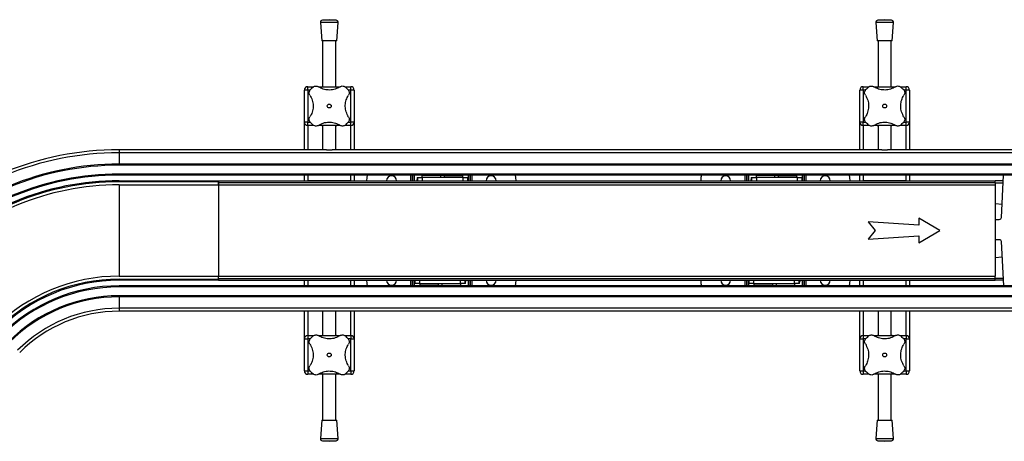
# Model space of a CAD drawing. Header units: millimetres. Extents: x 0 to 420, y 0 to 297.
# Tile 5 of 30: x 162 to 206, y 138 to 157. Entities that reach past the tile are written whole.
import ezdxf

# ---------------------------------------------------------------- set-up
doc = ezdxf.new("R2010")
doc.units = ezdxf.units.MM

msp = doc.modelspace()

# ---------------------------------------------------------------- linework, layer by layer
at = {"color": 7, "linetype": 'Continuous', "lineweight": 25}
for p, q in [((175.58943, 157.09578), (175.65193, 156.27659)), ((176.38943, 157.09578), (175.58943, 157.09578)), ((175.98943, 157.22659), (175.68153, 157.2031)), ((176.29733, 157.2031), (175.68153, 157.2031)), ((176.29733, 157.2031), (175.98943, 157.22659)), ((176.32693, 156.27659), (176.38943, 157.09578)), ((200.68943, 157.09578), (200.75193, 156.27659)), ((201.48943, 157.09578), (200.68943, 157.09578)), ((201.08943, 157.22659), (200.78153, 157.2031)), ((201.39733, 157.2031), (200.78153, 157.2031)), ((201.39733, 157.2031), (201.08943, 157.22659)), ((201.42693, 156.27659), (201.48943, 157.09578)), ((176.32693, 156.27659), (175.65193, 156.27659)), ((175.68943, 156.27659), (175.68943, 154.19864)), ((176.28943, 154.19864), (176.28943, 156.27659)), ((201.42693, 156.27659), (200.75193, 156.27659)), ((200.78943, 156.27659), (200.78943, 154.19864)), ((201.38943, 154.19864), (201.38943, 156.27659)), ((175.01443, 154.04864), (174.86443, 154.04864)), ((174.86443, 152.59864), (174.86443, 154.04864)), ((175.01443, 154.04864), (175.01443, 154.19864)), ((175.01443, 154.19864), (175.28934, 154.19864)), ((175.01443, 154.04864), (175.01443, 152.59864)), ((175.12946, 154.04864), (175.01443, 154.04864)), ((175.50551, 154.19864), (176.47307, 154.19864)), ((176.69206, 154.19864), (176.96443, 154.19864)), ((176.96443, 154.04864), (176.84931, 154.04864)), ((176.96443, 154.04864), (176.96443, 154.19864)), ((176.96443, 152.59864), (176.96443, 154.04864)), ((177.11443, 154.04864), (176.96443, 154.04864)), ((177.11443, 154.04864), (177.11443, 152.59864)), ((200.11443, 154.04864), (199.96443, 154.04864)), ((199.96443, 152.59864), (199.96443, 154.04864)), ((200.11443, 154.04864), (200.11443, 154.19864)), ((200.11443, 154.19864), (200.38934, 154.19864)), ((200.11443, 154.04864), (200.11443, 152.59864)), ((200.22946, 154.04864), (200.11443, 154.04864)), ((200.60551, 154.19864), (201.57307, 154.19864)), ((201.79206, 154.19864), (202.06443, 154.19864)), ((202.06443, 154.04864), (201.94931, 154.04864)), ((202.06443, 154.04864), (202.06443, 154.19864)), ((202.06443, 152.59864), (202.06443, 154.04864)), ((202.21443, 154.04864), (202.06443, 154.04864)), ((202.21443, 154.04864), (202.21443, 152.59864)), ((175.01443, 152.59864), (174.86443, 152.59864)), ((174.86443, 151.34864), (174.86443, 152.59864)), ((175.01443, 152.44864), (175.01443, 152.59864)), ((175.01443, 152.59864), (175.12956, 152.59864)), ((175.2868, 152.44864), (175.01443, 152.44864)), ((175.01443, 152.44864), (175.01443, 151.34864)), ((176.47335, 152.44864), (175.5058, 152.44864)), ((175.68943, 152.44864), (175.68943, 151.34864)), ((176.28943, 151.34864), (176.28943, 152.44864)), ((176.96443, 152.44864), (176.68952, 152.44864)), ((176.8494, 152.59864), (176.96443, 152.59864)), ((177.11443, 152.59864), (176.96443, 152.59864)), ((176.96443, 152.44864), (176.96443, 152.59864)), ((176.96443, 151.34864), (176.96443, 152.44864)), ((177.11443, 152.59864), (177.11443, 151.34864)), ((200.11443, 152.59864), (199.96443, 152.59864)), ((199.96443, 151.34864), (199.96443, 152.59864)), ((200.11443, 152.44864), (200.11443, 152.59864)), ((200.11443, 152.59864), (200.22956, 152.59864)), ((200.3868, 152.44864), (200.11443, 152.44864)), ((200.11443, 152.44864), (200.11443, 151.34864)), ((201.57335, 152.44864), (200.6058, 152.44864)), ((200.78943, 152.44864), (200.78943, 151.34864)), ((201.38943, 151.34864), (201.38943, 152.44864)), ((202.06443, 152.44864), (201.78952, 152.44864)), ((201.9494, 152.59864), (202.06443, 152.59864)), ((202.21443, 152.59864), (202.06443, 152.59864)), ((202.06443, 152.44864), (202.06443, 152.59864)), ((202.06443, 151.34864), (202.06443, 152.44864)), ((202.21443, 152.59864), (202.21443, 151.34864)), ((166.48943, 151.34864), (166.48943, 151.21171)), ((175.86407, 151.34864), (166.48943, 151.34864)), ((175.86407, 151.34864), (176.1148, 151.34864)), ((200.96407, 151.34864), (176.1148, 151.34864)), ((200.96407, 151.34864), (201.2148, 151.34864)), ((222.33943, 151.34864), (201.2148, 151.34864)), ((222.33943, 151.21171), (166.48943, 151.21171)), ((166.48943, 151.21171), (166.48943, 150.69864)), ((166.48943, 150.69864), (166.48943, 150.64864)), ((222.33943, 150.69864), (166.48943, 150.69864)), ((222.33943, 150.64864), (166.48943, 150.64864)), ((222.33943, 150.24864), (166.48943, 150.24864)), ((166.48943, 150.19864), (166.48943, 150.24864)), ((222.33943, 150.19864), (166.48943, 150.19864)), ((174.86443, 149.94864), (174.86443, 150.19864)), ((175.01443, 150.19864), (175.01443, 149.94864)), ((176.96443, 149.94864), (176.96443, 150.19864)), ((177.11443, 150.19864), (177.11443, 149.94864)), ((179.67915, 149.94864), (179.67915, 150.19864)), ((179.73915, 150.19864), (179.73915, 149.94864)), ((179.76915, 149.94864), (179.76915, 150.19864)), ((179.82915, 150.19864), (179.82915, 149.94864)), ((179.95945, 149.94864), (179.95984, 150.01077)), ((179.96022, 149.94864), (179.95984, 150.01077)), ((179.96115, 150.09864), (179.96115, 149.94864)), ((179.96115, 150.09864), (179.99266, 150.09864)), ((179.99266, 149.94864), (179.99266, 150.09864)), ((179.99266, 150.09864), (180.19389, 150.09864)), ((180.17549, 150.17864), (180.17549, 150.09864)), ((181.02549, 150.17864), (180.17549, 150.17864)), ((180.19389, 150.09864), (180.19389, 149.94864)), ((182.04385, 150.09864), (180.19389, 150.09864)), ((180.27549, 150.19864), (180.27549, 150.17864)), ((180.92549, 150.17864), (180.92549, 150.19864)), ((181.02549, 150.09864), (181.02549, 150.17864)), ((181.17288, 150.17864), (181.02549, 150.17864)), ((181.17547, 150.17864), (181.17547, 150.09864)), ((181.17547, 150.17864), (182.02547, 150.17864)), ((181.27547, 150.19864), (181.27547, 150.17864)), ((181.92547, 150.17864), (181.92547, 150.19864)), ((182.02547, 150.09864), (182.02547, 150.17864)), ((182.04385, 149.94864), (182.04385, 150.09864)), ((182.04385, 150.09864), (182.24262, 150.09864)), ((182.24262, 150.09864), (182.24262, 149.94864)), ((182.27915, 149.94864), (182.27915, 150.19864)), ((182.33915, 150.19864), (182.33915, 149.94864)), ((182.36915, 149.94864), (182.36915, 150.19864)), ((182.42915, 150.19864), (182.42915, 149.94864)), ((194.77915, 149.94864), (194.77915, 150.19864)), ((194.83915, 150.19864), (194.83915, 149.94864)), ((194.86915, 149.94864), (194.86915, 150.19864)), ((194.92915, 150.19864), (194.92915, 149.94864)), ((195.05945, 149.94864), (195.05984, 150.01077)), ((195.06022, 149.94864), (195.05984, 150.01077)), ((195.06115, 150.09864), (195.06115, 149.94864)), ((195.06115, 150.09864), (195.09266, 150.09864)), ((195.09266, 149.94864), (195.09266, 150.09864)), ((195.09266, 150.09864), (195.29389, 150.09864)), ((195.27549, 150.17864), (195.27549, 150.09864)), ((196.12549, 150.17864), (195.27549, 150.17864)), ((195.29389, 150.09864), (195.29389, 149.94864)), ((197.14385, 150.09864), (195.29389, 150.09864)), ((195.37549, 150.19864), (195.37549, 150.17864)), ((196.02549, 150.17864), (196.02549, 150.19864)), ((196.12549, 150.09864), (196.12549, 150.17864)), ((196.27547, 150.17864), (196.12549, 150.17864)), ((196.27547, 150.17864), (196.27547, 150.09864)), ((196.27547, 150.17864), (197.12547, 150.17864)), ((196.37547, 150.19864), (196.37547, 150.17864)), ((197.02547, 150.17864), (197.02547, 150.19864)), ((197.12547, 150.09864), (197.12547, 150.17864)), ((197.14385, 149.94864), (197.14385, 150.09864)), ((197.14385, 150.09864), (197.34262, 150.09864)), ((197.34262, 150.09864), (197.34262, 149.94864)), ((197.37915, 149.94864), (197.37915, 150.19864)), ((197.43915, 150.19864), (197.43915, 149.94864)), ((197.46915, 149.94864), (197.46915, 150.19864)), ((197.52915, 150.19864), (197.52915, 149.94864)), ((199.96443, 149.94864), (199.96443, 150.19864)), ((200.11443, 150.19864), (200.11443, 149.94864)), ((202.06443, 149.94864), (202.06443, 150.19864)), ((202.21443, 150.19864), (202.21443, 149.94864)), ((206.36235, 148.28884), (206.46375, 150.19864)), ((166.48943, 149.94864), (166.48943, 149.89864)), ((166.48943, 149.94864), (170.98943, 149.94864)), ((170.98943, 149.89864), (166.48943, 149.89864)), ((166.48943, 149.76114), (166.48943, 145.63614)), ((166.48943, 149.76114), (170.98943, 149.76114)), ((170.98943, 149.94864), (206.08943, 149.94864)), ((170.98943, 149.94864), (170.98943, 149.89864)), ((170.98943, 149.76114), (170.98943, 149.89864)), ((170.98943, 149.87364), (206.08943, 149.87364)), ((170.98943, 149.87364), (170.98943, 149.76114)), ((170.98943, 149.76114), (170.98943, 145.63614)), ((170.98943, 149.76114), (206.08943, 149.76114)), ((176.96443, 149.94864), (175.01443, 149.94864)), ((202.06443, 149.94864), (200.11443, 149.94864)), ((206.08943, 149.87364), (206.08943, 149.94864)), ((206.45048, 149.94864), (206.08943, 149.94864)), ((206.08943, 149.87364), (206.08943, 149.76114)), ((206.08943, 149.84864), (206.44517, 149.84864)), ((206.08943, 149.76114), (206.08943, 145.63614)), ((206.08943, 148.91425), (206.39414, 148.88759)), ((203.58943, 147.69864), (202.63762, 148.26003)), ((202.63762, 148.26003), (202.63762, 147.93787)), ((206.08943, 148.19864), (206.26723, 148.19864)), ((202.63762, 147.93787), (200.35061, 148.08787)), ((200.35061, 148.08787), (200.66484, 147.69864)), ((200.66484, 147.69864), (200.35061, 147.30941)), ((200.35061, 147.30941), (202.63762, 147.45941)), ((202.63762, 147.13724), (203.58943, 147.69864)), ((202.63762, 147.45941), (202.63762, 147.13724)), ((206.26723, 147.28424), (206.08943, 147.28424)), ((206.4683, 145.19864), (206.36235, 147.19404)), ((206.08943, 146.48302), (206.39866, 146.51007)), ((166.48943, 145.63614), (170.98943, 145.63614)), ((170.98943, 145.52364), (170.98943, 145.63614)), ((170.98943, 145.49864), (170.98943, 145.63614)), ((170.98943, 145.63614), (206.08943, 145.63614)), ((170.98943, 145.52364), (206.08943, 145.52364)), ((206.08943, 145.52364), (206.08943, 145.63614)), ((206.08943, 145.54864), (206.44971, 145.54864)), ((206.08943, 145.44864), (206.08943, 145.52364)), ((166.48943, 145.49864), (170.98943, 145.49864)), ((166.48943, 145.49864), (166.48943, 145.44864)), ((170.98943, 145.44864), (166.48943, 145.44864)), ((222.33943, 145.19864), (166.48943, 145.19864)), ((166.48943, 145.14864), (166.48943, 145.19864)), ((222.33943, 145.14864), (166.48943, 145.14864)), ((170.98943, 145.49864), (170.98943, 145.44864)), ((170.98943, 145.44864), (206.08943, 145.44864)), ((174.86443, 145.19864), (174.86443, 145.44864)), ((175.01443, 145.44864), (175.01443, 145.19864)), ((175.01443, 145.44864), (176.96443, 145.44864)), ((176.96443, 145.19864), (176.96443, 145.44864)), ((177.11443, 145.44864), (177.11443, 145.19864)), ((179.67915, 145.19864), (179.67915, 145.44864)), ((179.73915, 145.44864), (179.73915, 145.19864)), ((179.76915, 145.19864), (179.76915, 145.44864)), ((179.82915, 145.44864), (179.82915, 145.19864)), ((179.86569, 145.29864), (179.86569, 145.44864)), ((180.06445, 145.29864), (179.86569, 145.29864)), ((180.06445, 145.44864), (180.06445, 145.29864)), ((180.06445, 145.29864), (181.91441, 145.29864)), ((180.08283, 145.29864), (180.08283, 145.21864)), ((180.93283, 145.21864), (180.08283, 145.21864)), ((180.18283, 145.21864), (180.18283, 145.19864)), ((180.83283, 145.19864), (180.83283, 145.21864)), ((180.93283, 145.21864), (180.93283, 145.29864)), ((180.93542, 145.21864), (181.08281, 145.21864)), ((181.08281, 145.29864), (181.08281, 145.21864)), ((181.08281, 145.21864), (181.93281, 145.21864)), ((181.18281, 145.21864), (181.18281, 145.19864)), ((181.83281, 145.19864), (181.83281, 145.21864)), ((181.91441, 145.29864), (181.91441, 145.44864)), ((182.11564, 145.29864), (181.91441, 145.29864)), ((181.93281, 145.21864), (181.93281, 145.29864)), ((182.11564, 145.44864), (182.11564, 145.29864)), ((182.14716, 145.29864), (182.11564, 145.29864)), ((182.14716, 145.29864), (182.14716, 145.44864)), ((182.14808, 145.44864), (182.14847, 145.3865)), ((182.14885, 145.44864), (182.14847, 145.3865)), ((182.27915, 145.19864), (182.27915, 145.44864)), ((182.33915, 145.44864), (182.33915, 145.19864)), ((182.36915, 145.19864), (182.36915, 145.44864)), ((182.42915, 145.44864), (182.42915, 145.19864)), ((194.77915, 145.19864), (194.77915, 145.44864)), ((194.83915, 145.44864), (194.83915, 145.19864)), ((194.86915, 145.19864), (194.86915, 145.44864)), ((194.92915, 145.44864), (194.92915, 145.19864)), ((194.96569, 145.29864), (194.96569, 145.44864)), ((195.16445, 145.29864), (194.96569, 145.29864)), ((195.16445, 145.44864), (195.16445, 145.29864)), ((195.16445, 145.29864), (197.01441, 145.29864)), ((195.18283, 145.29864), (195.18283, 145.21864)), ((196.03283, 145.21864), (195.18283, 145.21864)), ((195.28283, 145.21864), (195.28283, 145.19864)), ((195.93283, 145.19864), (195.93283, 145.21864)), ((196.03283, 145.21864), (196.03283, 145.29864)), ((196.03542, 145.21864), (196.18281, 145.21864)), ((196.18281, 145.29864), (196.18281, 145.21864)), ((196.18281, 145.21864), (197.03281, 145.21864)), ((196.28281, 145.21864), (196.28281, 145.19864)), ((196.93281, 145.19864), (196.93281, 145.21864)), ((197.01441, 145.29864), (197.01441, 145.44864)), ((197.21564, 145.29864), (197.01441, 145.29864)), ((197.03281, 145.21864), (197.03281, 145.29864)), ((197.21564, 145.44864), (197.21564, 145.29864)), ((197.24716, 145.29864), (197.21564, 145.29864)), ((197.24716, 145.29864), (197.24716, 145.44864)), ((197.24808, 145.44864), (197.24847, 145.3865)), ((197.24885, 145.44864), (197.24847, 145.3865)), ((197.37915, 145.19864), (197.37915, 145.44864)), ((197.43915, 145.44864), (197.43915, 145.19864)), ((197.46915, 145.19864), (197.46915, 145.44864)), ((197.52915, 145.44864), (197.52915, 145.19864)), ((199.96443, 145.19864), (199.96443, 145.44864)), ((200.11443, 145.44864), (200.11443, 145.19864)), ((200.11443, 145.44864), (202.06443, 145.44864)), ((202.06443, 145.19864), (202.06443, 145.44864)), ((202.21443, 145.44864), (202.21443, 145.19864)), ((206.45502, 145.44864), (206.08943, 145.44864)), ((222.33943, 144.74864), (166.48943, 144.74864)), ((166.48943, 144.74864), (166.48943, 144.69864)), ((222.33943, 144.69864), (166.48943, 144.69864)), ((166.48943, 144.69864), (166.48943, 144.18556)), ((222.33943, 144.18556), (166.48943, 144.18556)), ((166.48943, 144.18556), (166.48943, 144.04864)), ((175.86407, 144.04864), (166.48943, 144.04864)), ((174.86443, 142.79864), (174.86443, 144.04864)), ((175.01443, 144.04864), (175.01443, 142.94864)), ((175.68943, 144.04864), (175.68943, 142.94864)), ((176.1148, 144.04864), (175.86407, 144.04864)), ((200.96407, 144.04864), (176.1148, 144.04864)), ((176.28943, 142.94864), (176.28943, 144.04864)), ((176.96443, 142.94864), (176.96443, 144.04864)), ((177.11443, 144.04864), (177.11443, 142.79864)), ((199.96443, 142.79864), (199.96443, 144.04864)), ((200.11443, 144.04864), (200.11443, 142.94864)), ((200.78943, 144.04864), (200.78943, 142.94864)), ((201.2148, 144.04864), (200.96407, 144.04864)), ((222.33943, 144.04864), (201.2148, 144.04864)), ((201.38943, 142.94864), (201.38943, 144.04864)), ((202.06443, 142.94864), (202.06443, 144.04864)), ((202.21443, 144.04864), (202.21443, 142.79864)), ((175.01443, 142.94864), (175.28934, 142.94864)), ((175.01443, 142.94864), (175.01443, 142.79864)), ((175.50551, 142.94864), (176.47307, 142.94864)), ((176.69206, 142.94864), (176.96443, 142.94864)), ((176.96443, 142.94864), (176.96443, 142.79864)), ((200.11443, 142.94864), (200.38934, 142.94864)), ((200.11443, 142.94864), (200.11443, 142.79864)), ((200.60551, 142.94864), (201.57307, 142.94864)), ((201.79206, 142.94864), (202.06443, 142.94864)), ((202.06443, 142.94864), (202.06443, 142.79864)), ((174.86443, 142.79864), (175.01443, 142.79864)), ((174.86443, 141.34864), (174.86443, 142.79864)), ((175.01443, 142.79864), (175.01443, 141.34864)), ((175.12946, 142.79864), (175.01443, 142.79864)), ((176.96443, 142.79864), (176.84931, 142.79864)), ((176.96443, 142.79864), (177.11443, 142.79864)), ((176.96443, 141.34864), (176.96443, 142.79864)), ((177.11443, 142.79864), (177.11443, 141.34864)), ((199.96443, 142.79864), (200.11443, 142.79864)), ((199.96443, 141.34864), (199.96443, 142.79864)), ((200.11443, 142.79864), (200.11443, 141.34864)), ((200.22946, 142.79864), (200.11443, 142.79864)), ((202.06443, 142.79864), (201.94931, 142.79864)), ((202.06443, 142.79864), (202.21443, 142.79864)), ((202.06443, 141.34864), (202.06443, 142.79864)), ((202.21443, 142.79864), (202.21443, 141.34864)), ((174.86443, 141.34864), (175.01443, 141.34864)), ((175.01443, 141.34864), (175.01443, 141.19864)), ((175.01443, 141.34864), (175.12956, 141.34864)), ((175.2868, 141.19864), (175.01443, 141.19864)), ((176.47335, 141.19864), (175.5058, 141.19864)), ((175.68943, 141.19864), (175.68943, 139.12068)), ((176.28943, 139.12068), (176.28943, 141.19864)), ((176.96443, 141.19864), (176.68952, 141.19864)), ((176.8494, 141.34864), (176.96443, 141.34864)), ((176.96443, 141.34864), (177.11443, 141.34864)), ((176.96443, 141.34864), (176.96443, 141.19864)), ((199.96443, 141.34864), (200.11443, 141.34864)), ((200.11443, 141.34864), (200.11443, 141.19864)), ((200.11443, 141.34864), (200.22956, 141.34864)), ((200.3868, 141.19864), (200.11443, 141.19864)), ((201.57335, 141.19864), (200.6058, 141.19864)), ((200.78943, 141.19864), (200.78943, 139.12068)), ((201.38943, 139.12068), (201.38943, 141.19864)), ((202.06443, 141.19864), (201.78952, 141.19864)), ((201.9494, 141.34864), (202.06443, 141.34864)), ((202.06443, 141.34864), (202.21443, 141.34864)), ((202.06443, 141.34864), (202.06443, 141.19864)), ((175.65193, 139.12068), (175.58943, 138.30149)), ((175.65193, 139.12068), (176.32693, 139.12068)), ((176.38943, 138.30149), (176.32693, 139.12068)), ((200.75193, 139.12068), (200.68943, 138.30149)), ((200.75193, 139.12068), (201.42693, 139.12068)), ((201.48943, 138.30149), (201.42693, 139.12068)), ((175.58943, 138.30149), (176.38943, 138.30149)), ((175.68153, 138.19417), (175.98943, 138.17068)), ((175.68153, 138.19417), (176.29733, 138.19417)), ((175.98943, 138.17068), (176.29733, 138.19417)), ((200.68943, 138.30149), (201.48943, 138.30149)), ((200.78153, 138.19417), (201.08943, 138.17068)), ((200.78153, 138.19417), (201.39733, 138.19417)), ((201.08943, 138.17068), (201.39733, 138.19417))]:
    msp.add_line(p, q, dxfattribs=at)
at = {"color": 7, "linetype": 'Continuous', "lineweight": 25, "flags": 128}
for points in [[(177.70728, 150.19864), (177.68878, 150.09548), (177.67915, 149.94864)], [(184.42915, 149.94864), (184.41953, 150.09548), (184.40102, 150.19864)], [(192.80728, 150.19864), (192.78878, 150.09548), (192.77915, 149.94864)], [(199.52915, 149.94864), (199.51953, 150.09548), (199.50102, 150.19864)], [(177.67915, 145.44864), (177.68878, 145.30179), (177.70728, 145.19864)], [(184.40102, 145.19864), (184.41953, 145.30179), (184.42915, 145.44864)], [(192.77915, 145.44864), (192.78878, 145.30179), (192.80728, 145.19864)], [(199.50102, 145.19864), (199.51953, 145.30179), (199.52915, 145.44864)]]:
    msp.add_lwpolyline(points, dxfattribs=at)
at = {"color": 7, "linetype": 'Continuous', "lineweight": 25}
for centre in [(175.98943, 153.32364), (201.08943, 153.32364), (175.98943, 142.07364), (201.08943, 142.07364)]:
    msp.add_circle(centre, 0.08764, dxfattribs=at)
for centre, radius, start, end in [((175.68914, 157.10339), 0.1, 94.362914, 184.362914), ((176.28972, 157.10339), 0.1, 355.637086, 85.637086), ((200.78914, 157.10339), 0.1, 94.362914, 184.362914), ((201.38972, 157.10339), 0.1, 355.637086, 85.637086), ((175.01443, 154.04864), 0.15, 90, 180), ((175.98943, 153.32364), 1.125, 130.225072, 139.774928), ((175.98943, 153.32364), 1.125, 40.225072, 49.774928), ((176.96443, 154.04864), 0.15, 0, 90), ((200.11443, 154.04864), 0.15, 90, 180), ((201.08943, 153.32364), 1.125, 130.225072, 139.774928), ((201.08943, 153.32364), 1.125, 40.225072, 49.774928), ((202.06443, 154.04864), 0.15, 0, 90), ((175.01443, 152.59864), 0.15, 180, 270), ((175.98943, 153.32364), 1.125, 220.225072, 229.774928), ((175.98943, 153.32364), 1.125, 310.225072, 319.774928), ((176.96443, 152.59864), 0.15, 270, 0), ((200.11443, 152.59864), 0.15, 180, 270), ((201.08943, 153.32364), 1.125, 220.225072, 229.774928), ((201.08943, 153.32364), 1.125, 310.225072, 319.774928), ((202.06443, 152.59864), 0.15, 270, 0), ((166.48943, 137.69864), 13.65, 90, 135), ((166.48943, 137.69864), 13.51307, 90, 135), ((166.48943, 137.69864), 13, 90, 135), ((166.48943, 137.69864), 12.95, 90, 135), ((166.48943, 137.69864), 12.55, 90, 135), ((166.48943, 137.69864), 12.5, 90, 135), ((178.80415, 149.94864), 0.225, 0, 180), ((182.06419, 150.0234), 2.10439, 177.951062, 180.343859), ((183.30415, 149.94864), 0.225, 0, 180), ((193.90415, 149.94864), 0.225, 0, 180), ((197.16419, 150.0234), 2.10439, 177.951062, 180.343859), ((198.40415, 149.94864), 0.225, 0, 180), ((166.48943, 137.69864), 12.25, 90, 135), ((166.48943, 137.69864), 12.2, 90, 135), ((166.48943, 137.69864), 12.0625, 90, 135), ((206.26723, 148.29389), 0.09525, 270, 356.9606), ((206.26723, 147.18899), 0.09525, 3.0394, 90), ((166.48943, 137.69864), 7.9375, 90, 135), ((166.48943, 137.69864), 7.8, 90, 135), ((166.48943, 137.69864), 7.75, 90, 135), ((166.48943, 137.69864), 7.5, 90, 135), ((166.48943, 137.69864), 7.45, 90, 135), ((178.80415, 145.44864), 0.225, 180, 0), ((180.04411, 145.37387), 2.10439, 357.951062, 0.343859), ((183.30415, 145.44864), 0.225, 180, 0), ((193.90415, 145.44864), 0.225, 180, 0), ((195.14411, 145.37387), 2.10439, 357.951062, 0.343859), ((198.40415, 145.44864), 0.225, 180, 0), ((166.48943, 137.69864), 7.05, 90, 135), ((166.48943, 137.69864), 7, 90, 135), ((166.48943, 137.69864), 6.48693, 90, 135), ((166.48943, 137.69864), 6.35, 90, 135), ((175.01443, 142.79864), 0.15, 90, 180), ((175.98943, 142.07364), 1.125, 130.225072, 139.774928), ((175.98943, 142.07364), 1.125, 40.225072, 49.774928), ((176.96443, 142.79864), 0.15, 0, 90), ((200.11443, 142.79864), 0.15, 90, 180), ((201.08943, 142.07364), 1.125, 130.225072, 139.774928), ((201.08943, 142.07364), 1.125, 40.225072, 49.774928), ((202.06443, 142.79864), 0.15, 0, 90), ((175.01443, 141.34864), 0.15, 180, 270), ((175.98943, 142.07364), 1.125, 220.225072, 229.774928), ((175.98943, 142.07364), 1.125, 310.225072, 319.774928), ((176.96443, 141.34864), 0.15, 270, 0), ((200.11443, 141.34864), 0.15, 180, 270), ((201.08943, 142.07364), 1.125, 220.225072, 229.774928), ((201.08943, 142.07364), 1.125, 310.225072, 319.774928), ((202.06443, 141.34864), 0.15, 270, 0), ((175.68914, 138.29388), 0.1, 175.637086, 265.637086), ((176.28972, 138.29388), 0.1, 274.362914, 4.362914), ((200.78914, 138.29388), 0.1, 175.637086, 265.637086), ((201.38972, 138.29388), 0.1, 274.362914, 4.362914)]:
    msp.add_arc(centre, radius, start, end, dxfattribs=at)
for points, knots in [([(175.1169, 153.80986), (175.10582, 153.83069), (175.08362, 153.87242), (175.08069, 153.94539), (175.09881, 154.00728), (175.12169, 154.03826), (175.13048, 154.05015)], [0, 0, 0, 0, 0.28482414, 0.57045716, 0.83508046, 1, 1, 1, 1]), ([(175.26292, 154.18259), (175.28013, 154.19464), (175.31455, 154.21872), (175.37635, 154.2321), (175.44267, 154.22826), (175.48182, 154.2075), (175.50321, 154.19617)], [0, 0, 0, 0, 0.2331432, 0.46598224, 0.70829004, 1, 1, 1, 1]), ([(176.47565, 154.19617), (176.44232, 154.17568), (176.37481, 154.13417), (176.25968, 154.08844), (176.13573, 154.05772), (176.0102, 154.04589), (175.88573, 154.05201), (175.76862, 154.07417), (175.65741, 154.11148), (175.5697, 154.15374), (175.52085, 154.18491), (175.50321, 154.19617)], [0, 0, 0, 0, 0.11925981, 0.24158658, 0.3609602, 0.48426569, 0.59620844, 0.71149815, 0.82228956, 0.93582475, 1, 1, 1, 1]), ([(176.47565, 154.19617), (176.49649, 154.20725), (176.53822, 154.22945), (176.61119, 154.23238), (176.67307, 154.21426), (176.70405, 154.19137), (176.71595, 154.18259)], [0, 0, 0, 0, 0.28482414, 0.57045716, 0.83508046, 1, 1, 1, 1]), ([(176.84838, 154.05015), (176.86043, 154.03293), (176.88451, 153.99852), (176.89789, 153.93672), (176.89406, 153.8704), (176.8733, 153.83124), (176.86196, 153.80986)], [0, 0, 0, 0, 0.2331432, 0.46598224, 0.70829004, 1, 1, 1, 1]), ([(200.2169, 153.80986), (200.20582, 153.83069), (200.18362, 153.87242), (200.18069, 153.94539), (200.19881, 154.00728), (200.22169, 154.03826), (200.23048, 154.05015)], [0, 0, 0, 0, 0.28482414, 0.57045716, 0.83508046, 1, 1, 1, 1]), ([(200.36292, 154.18259), (200.38013, 154.19464), (200.41455, 154.21872), (200.47635, 154.2321), (200.54267, 154.22826), (200.58182, 154.2075), (200.60321, 154.19617)], [0, 0, 0, 0, 0.2331432, 0.46598224, 0.70829004, 1, 1, 1, 1]), ([(201.57565, 154.19617), (201.54232, 154.17568), (201.47481, 154.13417), (201.35968, 154.08844), (201.23573, 154.05772), (201.1102, 154.04589), (200.98573, 154.05201), (200.86862, 154.07417), (200.75741, 154.11148), (200.6697, 154.15374), (200.62085, 154.18491), (200.60321, 154.19617)], [0, 0, 0, 0, 0.11925981, 0.24158658, 0.3609602, 0.48426569, 0.59620844, 0.71149815, 0.82228956, 0.93582475, 1, 1, 1, 1]), ([(201.57565, 154.19617), (201.59649, 154.20725), (201.63822, 154.22945), (201.71119, 154.23238), (201.77307, 154.21426), (201.80405, 154.19137), (201.81595, 154.18259)], [0, 0, 0, 0, 0.28482414, 0.57045716, 0.83508046, 1, 1, 1, 1]), ([(201.94838, 154.05015), (201.96043, 154.03293), (201.98451, 153.99852), (201.99789, 153.93672), (201.99406, 153.8704), (201.9733, 153.83124), (201.96196, 153.80986)], [0, 0, 0, 0, 0.2331432, 0.46598224, 0.70829004, 1, 1, 1, 1]), ([(175.1169, 153.80986), (175.13739, 153.77653), (175.1789, 153.70901), (175.22463, 153.59389), (175.25534, 153.46993), (175.26718, 153.34441), (175.26105, 153.21993), (175.2389, 153.10283), (175.20158, 152.99161), (175.15933, 152.90391), (175.12816, 152.85506), (175.1169, 152.83742)], [0, 0, 0, 0, 0.11925981, 0.24158658, 0.3609602, 0.48426569, 0.59620844, 0.71149815, 0.82228956, 0.93582475, 1, 1, 1, 1]), ([(176.86196, 152.83742), (176.84147, 152.87074), (176.79997, 152.93826), (176.75423, 153.05338), (176.72352, 153.17734), (176.71168, 153.30287), (176.71781, 153.42734), (176.73997, 153.54445), (176.77728, 153.65566), (176.81954, 153.74336), (176.85071, 153.79222), (176.86196, 153.80986)], [0, 0, 0, 0, 0.11925981, 0.24158658, 0.3609602, 0.48426569, 0.59620844, 0.71149815, 0.82228956, 0.93582475, 1, 1, 1, 1]), ([(200.2169, 153.80986), (200.23739, 153.77653), (200.2789, 153.70901), (200.32463, 153.59389), (200.35534, 153.46993), (200.36718, 153.34441), (200.36105, 153.21993), (200.3389, 153.10283), (200.30158, 152.99161), (200.25933, 152.90391), (200.22816, 152.85506), (200.2169, 152.83742)], [0, 0, 0, 0, 0.11925981, 0.24158658, 0.3609602, 0.48426569, 0.59620844, 0.71149815, 0.82228956, 0.93582475, 1, 1, 1, 1]), ([(201.96196, 152.83742), (201.94147, 152.87074), (201.89997, 152.93826), (201.85423, 153.05338), (201.82352, 153.17734), (201.81168, 153.30287), (201.81781, 153.42734), (201.83997, 153.54445), (201.87728, 153.65566), (201.91954, 153.74336), (201.95071, 153.79222), (201.96196, 153.80986)], [0, 0, 0, 0, 0.11925981, 0.24158658, 0.3609602, 0.48426569, 0.59620844, 0.71149815, 0.82228956, 0.93582475, 1, 1, 1, 1]), ([(175.13048, 152.59712), (175.11843, 152.61434), (175.09435, 152.64875), (175.08097, 152.71055), (175.0848, 152.77688), (175.10556, 152.81603), (175.1169, 152.83742)], [0, 0, 0, 0, 0.2331432, 0.46598224, 0.70829004, 1, 1, 1, 1]), ([(176.86196, 152.83742), (176.87304, 152.81658), (176.89524, 152.77485), (176.89817, 152.70188), (176.88005, 152.64), (176.85717, 152.60902), (176.84838, 152.59712)], [0, 0, 0, 0, 0.28482414, 0.57045716, 0.83508046, 1, 1, 1, 1]), ([(200.23048, 152.59712), (200.21843, 152.61434), (200.19435, 152.64875), (200.18097, 152.71055), (200.1848, 152.77688), (200.20556, 152.81603), (200.2169, 152.83742)], [0, 0, 0, 0, 0.2331432, 0.46598224, 0.70829004, 1, 1, 1, 1]), ([(201.96196, 152.83742), (201.97304, 152.81658), (201.99524, 152.77485), (201.99817, 152.70188), (201.98005, 152.64), (201.95717, 152.60902), (201.94838, 152.59712)], [0, 0, 0, 0, 0.28482414, 0.57045716, 0.83508046, 1, 1, 1, 1]), ([(175.50321, 152.45111), (175.48237, 152.44002), (175.44064, 152.41783), (175.36768, 152.41489), (175.30579, 152.43301), (175.27481, 152.4559), (175.26292, 152.46468)], [0, 0, 0, 0, 0.28482414, 0.57045716, 0.83508046, 1, 1, 1, 1]), ([(175.50321, 152.45111), (175.53654, 152.4716), (175.60406, 152.5131), (175.71918, 152.55883), (175.84314, 152.58955), (175.96866, 152.60138), (176.09314, 152.59526), (176.21024, 152.5731), (176.32145, 152.53579), (176.40916, 152.49353), (176.45801, 152.46236), (176.47565, 152.45111)], [0, 0, 0, 0, 0.119259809, 0.241586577, 0.360960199, 0.484265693, 0.596208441, 0.711498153, 0.822289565, 0.935824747, 1, 1, 1, 1]), ([(175.68943, 152.43185), (175.68344, 152.43317), (175.65783, 152.43882), (175.64588, 152.44385), (175.65224, 152.44506), (175.65239, 152.44509)], [0, 0, 0, 0, 0.22962158, 0.98173414, 1, 1, 1, 1]), ([(176.32276, 152.44453), (176.32381, 152.444), (176.32803, 152.44191), (176.31427, 152.43638), (176.29103, 152.43173), (176.28943, 152.43141)], [0, 0, 0, 0, 0.23651302, 0.94740052, 1, 1, 1, 1]), ([(176.71595, 152.46468), (176.69873, 152.45264), (176.66431, 152.42856), (176.60251, 152.41517), (176.53619, 152.41901), (176.49704, 152.43977), (176.47565, 152.45111)], [0, 0, 0, 0, 0.2331432, 0.46598224, 0.70829004, 1, 1, 1, 1]), ([(200.60321, 152.45111), (200.58237, 152.44002), (200.54064, 152.41783), (200.46768, 152.41489), (200.40579, 152.43301), (200.37481, 152.4559), (200.36292, 152.46468)], [0, 0, 0, 0, 0.28482414, 0.57045716, 0.83508046, 1, 1, 1, 1]), ([(200.60321, 152.45111), (200.63654, 152.4716), (200.70406, 152.5131), (200.81918, 152.55883), (200.94314, 152.58955), (201.06866, 152.60138), (201.19314, 152.59526), (201.31024, 152.5731), (201.42145, 152.53579), (201.50916, 152.49353), (201.55801, 152.46236), (201.57565, 152.45111)], [0, 0, 0, 0, 0.119259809, 0.241586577, 0.360960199, 0.484265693, 0.596208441, 0.711498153, 0.822289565, 0.935824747, 1, 1, 1, 1]), ([(200.78943, 152.43185), (200.78344, 152.43317), (200.75783, 152.43882), (200.74588, 152.44385), (200.75224, 152.44506), (200.75239, 152.44509)], [0, 0, 0, 0, 0.22962158, 0.98173414, 1, 1, 1, 1]), ([(201.42276, 152.44453), (201.42381, 152.444), (201.42803, 152.44191), (201.41427, 152.43638), (201.39103, 152.43173), (201.38943, 152.43141)], [0, 0, 0, 0, 0.23651302, 0.94740052, 1, 1, 1, 1]), ([(201.81595, 152.46468), (201.79873, 152.45264), (201.76431, 152.42856), (201.70251, 152.41517), (201.63619, 152.41901), (201.59704, 152.43977), (201.57565, 152.45111)], [0, 0, 0, 0, 0.2331432, 0.46598224, 0.70829004, 1, 1, 1, 1]), ([(175.26292, 142.93259), (175.28013, 142.94464), (175.31455, 142.96872), (175.37635, 142.9821), (175.44267, 142.97826), (175.48182, 142.9575), (175.50321, 142.94617)], [0, 0, 0, 0, 0.2331432, 0.46598224, 0.70829004, 1, 1, 1, 1]), ([(176.47565, 142.94617), (176.44232, 142.92568), (176.37481, 142.88417), (176.25968, 142.83844), (176.13573, 142.80772), (176.0102, 142.79589), (175.88573, 142.80201), (175.76862, 142.82417), (175.65741, 142.86148), (175.5697, 142.90374), (175.52085, 142.93491), (175.50321, 142.94617)], [0, 0, 0, 0, 0.11925981, 0.24158658, 0.3609602, 0.48426569, 0.59620844, 0.71149815, 0.82228956, 0.93582475, 1, 1, 1, 1]), ([(175.65611, 142.95275), (175.65505, 142.95327), (175.65083, 142.95537), (175.66459, 142.96089), (175.68783, 142.96554), (175.68943, 142.96586)], [0, 0, 0, 0, 0.23651302, 0.94740052, 1, 1, 1, 1]), ([(176.28943, 142.96542), (176.29542, 142.9641), (176.32103, 142.95846), (176.33298, 142.95343), (176.32663, 142.95221), (176.32648, 142.95218)], [0, 0, 0, 0, 0.22962158, 0.98173414, 1, 1, 1, 1]), ([(176.47565, 142.94617), (176.49649, 142.95725), (176.53822, 142.97945), (176.61119, 142.98238), (176.67307, 142.96426), (176.70405, 142.94137), (176.71595, 142.93259)], [0, 0, 0, 0, 0.28482414, 0.57045716, 0.83508046, 1, 1, 1, 1]), ([(200.36292, 142.93259), (200.38013, 142.94464), (200.41455, 142.96872), (200.47635, 142.9821), (200.54267, 142.97826), (200.58182, 142.9575), (200.60321, 142.94617)], [0, 0, 0, 0, 0.2331432, 0.46598224, 0.70829004, 1, 1, 1, 1]), ([(201.57565, 142.94617), (201.54232, 142.92568), (201.47481, 142.88417), (201.35968, 142.83844), (201.23573, 142.80772), (201.1102, 142.79589), (200.98573, 142.80201), (200.86862, 142.82417), (200.75741, 142.86148), (200.6697, 142.90374), (200.62085, 142.93491), (200.60321, 142.94617)], [0, 0, 0, 0, 0.119259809, 0.241586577, 0.360960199, 0.484265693, 0.596208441, 0.711498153, 0.822289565, 0.935824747, 1, 1, 1, 1]), ([(200.75611, 142.95275), (200.75505, 142.95327), (200.75083, 142.95537), (200.76459, 142.96089), (200.78783, 142.96554), (200.78943, 142.96586)], [0, 0, 0, 0, 0.23651302, 0.94740052, 1, 1, 1, 1]), ([(201.38943, 142.96542), (201.39542, 142.9641), (201.42103, 142.95846), (201.43298, 142.95343), (201.42663, 142.95221), (201.42648, 142.95218)], [0, 0, 0, 0, 0.22962158, 0.98173414, 1, 1, 1, 1]), ([(201.57565, 142.94617), (201.59649, 142.95725), (201.63822, 142.97945), (201.71119, 142.98238), (201.77307, 142.96426), (201.80405, 142.94137), (201.81595, 142.93259)], [0, 0, 0, 0, 0.28482414, 0.57045716, 0.83508046, 1, 1, 1, 1]), ([(175.1169, 142.55986), (175.10582, 142.58069), (175.08362, 142.62242), (175.08069, 142.69539), (175.09881, 142.75728), (175.12169, 142.78826), (175.13048, 142.80015)], [0, 0, 0, 0, 0.28482414, 0.57045716, 0.83508046, 1, 1, 1, 1]), ([(175.1169, 142.55986), (175.13739, 142.52653), (175.1789, 142.45901), (175.22463, 142.34389), (175.25534, 142.21993), (175.26718, 142.09441), (175.26105, 141.96993), (175.2389, 141.85283), (175.20158, 141.74161), (175.15933, 141.65391), (175.12816, 141.60506), (175.1169, 141.58742)], [0, 0, 0, 0, 0.11925981, 0.24158658, 0.3609602, 0.48426569, 0.59620844, 0.71149815, 0.82228956, 0.93582475, 1, 1, 1, 1]), ([(176.86196, 141.58742), (176.84147, 141.62074), (176.79997, 141.68826), (176.75423, 141.80338), (176.72352, 141.92734), (176.71168, 142.05287), (176.71781, 142.17734), (176.73997, 142.29445), (176.77728, 142.40566), (176.81954, 142.49336), (176.85071, 142.54222), (176.86196, 142.55986)], [0, 0, 0, 0, 0.11925981, 0.24158658, 0.3609602, 0.48426569, 0.59620844, 0.71149815, 0.82228956, 0.93582475, 1, 1, 1, 1]), ([(176.84838, 142.80015), (176.86043, 142.78293), (176.88451, 142.74852), (176.89789, 142.68672), (176.89406, 142.6204), (176.8733, 142.58124), (176.86196, 142.55986)], [0, 0, 0, 0, 0.2331432, 0.46598224, 0.70829004, 1, 1, 1, 1]), ([(200.2169, 142.55986), (200.20582, 142.58069), (200.18362, 142.62242), (200.18069, 142.69539), (200.19881, 142.75728), (200.22169, 142.78826), (200.23048, 142.80015)], [0, 0, 0, 0, 0.28482414, 0.57045716, 0.83508046, 1, 1, 1, 1]), ([(200.2169, 142.55986), (200.23739, 142.52653), (200.2789, 142.45901), (200.32463, 142.34389), (200.35534, 142.21993), (200.36718, 142.09441), (200.36105, 141.96993), (200.3389, 141.85283), (200.30158, 141.74161), (200.25933, 141.65391), (200.22816, 141.60506), (200.2169, 141.58742)], [0, 0, 0, 0, 0.11925981, 0.24158658, 0.3609602, 0.48426569, 0.59620844, 0.71149815, 0.82228956, 0.93582475, 1, 1, 1, 1]), ([(201.96196, 141.58742), (201.94147, 141.62074), (201.89997, 141.68826), (201.85423, 141.80338), (201.82352, 141.92734), (201.81168, 142.05287), (201.81781, 142.17734), (201.83997, 142.29445), (201.87728, 142.40566), (201.91954, 142.49336), (201.95071, 142.54222), (201.96196, 142.55986)], [0, 0, 0, 0, 0.119259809, 0.241586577, 0.360960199, 0.484265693, 0.596208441, 0.711498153, 0.822289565, 0.935824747, 1, 1, 1, 1]), ([(201.94838, 142.80015), (201.96043, 142.78293), (201.98451, 142.74852), (201.99789, 142.68672), (201.99406, 142.6204), (201.9733, 142.58124), (201.96196, 142.55986)], [0, 0, 0, 0, 0.2331432, 0.46598224, 0.70829004, 1, 1, 1, 1]), ([(175.13048, 141.34712), (175.11843, 141.36434), (175.09435, 141.39875), (175.08097, 141.46055), (175.0848, 141.52688), (175.10556, 141.56603), (175.1169, 141.58742)], [0, 0, 0, 0, 0.2331432, 0.46598224, 0.70829004, 1, 1, 1, 1]), ([(176.86196, 141.58742), (176.87304, 141.56658), (176.89524, 141.52485), (176.89817, 141.45188), (176.88005, 141.39), (176.85717, 141.35902), (176.84838, 141.34712)], [0, 0, 0, 0, 0.28482414, 0.57045716, 0.83508046, 1, 1, 1, 1]), ([(200.23048, 141.34712), (200.21843, 141.36434), (200.19435, 141.39875), (200.18097, 141.46055), (200.1848, 141.52688), (200.20556, 141.56603), (200.2169, 141.58742)], [0, 0, 0, 0, 0.2331432, 0.46598224, 0.70829004, 1, 1, 1, 1]), ([(201.96196, 141.58742), (201.97304, 141.56658), (201.99524, 141.52485), (201.99817, 141.45188), (201.98005, 141.39), (201.95717, 141.35902), (201.94838, 141.34712)], [0, 0, 0, 0, 0.28482414, 0.57045716, 0.83508046, 1, 1, 1, 1]), ([(175.50321, 141.20111), (175.48237, 141.19002), (175.44064, 141.16783), (175.36768, 141.16489), (175.30579, 141.18301), (175.27481, 141.2059), (175.26292, 141.21468)], [0, 0, 0, 0, 0.28482414, 0.57045716, 0.83508046, 1, 1, 1, 1]), ([(175.50321, 141.20111), (175.53654, 141.2216), (175.60406, 141.2631), (175.71918, 141.30883), (175.84314, 141.33955), (175.96866, 141.35138), (176.09314, 141.34526), (176.21024, 141.3231), (176.32145, 141.28579), (176.40916, 141.24353), (176.45801, 141.21236), (176.47565, 141.20111)], [0, 0, 0, 0, 0.11925981, 0.24158658, 0.3609602, 0.48426569, 0.59620844, 0.71149815, 0.82228956, 0.93582475, 1, 1, 1, 1]), ([(176.71595, 141.21468), (176.69873, 141.20264), (176.66431, 141.17856), (176.60251, 141.16517), (176.53619, 141.16901), (176.49704, 141.18977), (176.47565, 141.20111)], [0, 0, 0, 0, 0.2331432, 0.46598224, 0.70829004, 1, 1, 1, 1]), ([(200.60321, 141.20111), (200.58237, 141.19002), (200.54064, 141.16783), (200.46768, 141.16489), (200.40579, 141.18301), (200.37481, 141.2059), (200.36292, 141.21468)], [0, 0, 0, 0, 0.28482414, 0.57045716, 0.83508046, 1, 1, 1, 1]), ([(200.60321, 141.20111), (200.63654, 141.2216), (200.70406, 141.2631), (200.81918, 141.30883), (200.94314, 141.33955), (201.06866, 141.35138), (201.19314, 141.34526), (201.31024, 141.3231), (201.42145, 141.28579), (201.50916, 141.24353), (201.55801, 141.21236), (201.57565, 141.20111)], [0, 0, 0, 0, 0.11925981, 0.24158658, 0.3609602, 0.48426569, 0.59620844, 0.71149815, 0.82228956, 0.93582475, 1, 1, 1, 1]), ([(201.81595, 141.21468), (201.79873, 141.20264), (201.76431, 141.17856), (201.70251, 141.16517), (201.63619, 141.16901), (201.59704, 141.18977), (201.57565, 141.20111)], [0, 0, 0, 0, 0.2331432, 0.46598224, 0.70829004, 1, 1, 1, 1])]:
    msp.add_open_spline(points, degree=3, knots=knots, dxfattribs=at)

doc.saveas('drawing.dxf')
